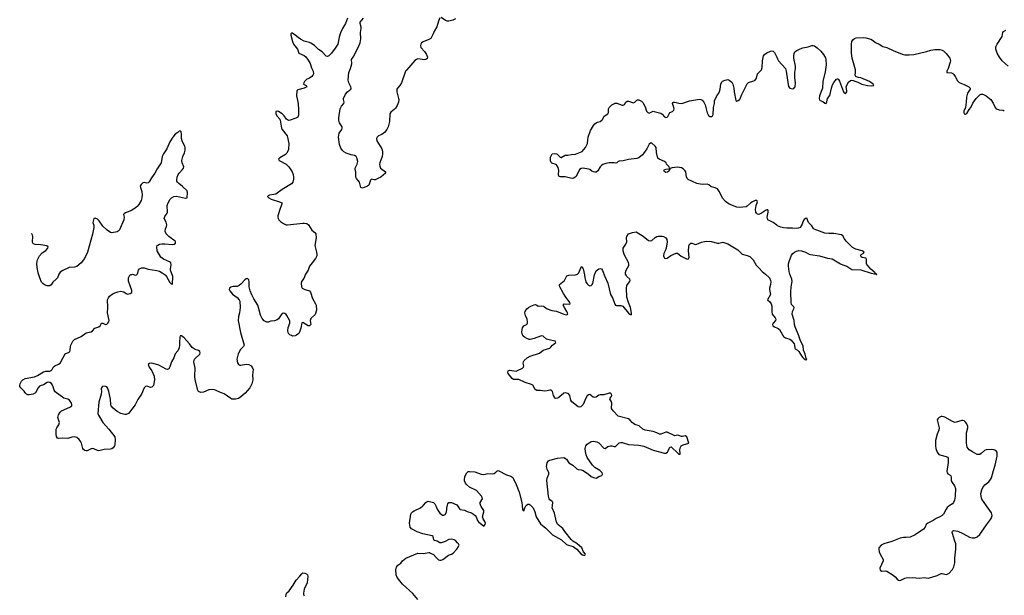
# Model space of a CAD drawing. Header units: inches. Extents: x 2005975 to 2217453, y 644152 to 846769.
# Tile 21 of 162: x 2018263 to 2033510, y 728615 to 737528. Entities that reach past the tile are written whole.
import ezdxf

# ---------------------------------------------------------------- set-up
doc = ezdxf.new("R2010")
doc.units = ezdxf.units.IN
doc.header["$MEASUREMENT"] = 0
for name, color, linetype in [('C0713', 7, 'Continuous'), ('C0722', 7, 'Continuous'), ('C0723', 7, 'Continuous'), ('C0732', 7, 'Continuous'), ('C0733', 7, 'Continuous')]:
    doc.layers.add(name, color=color, linetype=linetype)

msp = doc.modelspace()

# ---------------------------------------------------------------- linework, layer by layer
at = {"layer": 'C0713', "color": 6, "elevation": 300}
for points in [[(2020000, 734577), (2019992, 734572), (2019902, 734538), (2019879, 734521), (2019873, 734510), (2019883, 734470), (2019878, 734430), (2019807, 734273), (2019790, 734255), (2019770, 734245), (2019690, 734230), (2019670, 734232), (2019618, 734270), (2019553, 734333), (2019495, 734415), (2019470, 734440), (2019430, 734454), (2019412, 734448), (2019404, 734430), (2019398, 734390), (2019409, 734349), (2019410, 734310), (2019390, 734205), (2019312, 733930), (2019267, 733830), (2019217, 733763), (2019150, 733706), (2019110, 733697), (2019028, 733692), (2018930, 733645), (2018890, 733619), (2018869, 733590), (2018847, 733530), (2018830, 733509), (2018775, 733465), (2018750, 733425), (2018730, 733407), (2018690, 733409), (2018645, 733425), (2018621, 733441), (2018602, 733462), (2018573, 733533), (2018551, 733610), (2018536, 733690), (2018530, 733750), (2018532, 733790), (2018537, 733810), (2018568, 733870), (2018610, 733918), (2018670, 733955), (2018699, 733990), (2018706, 734010), (2018685, 734025), (2018590, 734041), (2018505, 734045), (2018477, 734057), (2018465, 734070), (2018460, 734090), (2018466, 734170), (2018463, 734190), (2018452, 734212), (2018447, 734214)], [(2020000, 733336), (2019950, 733479), (2019946, 733510), (2019948, 733532), (2019970, 733570), (2019990, 733584), (2020000, 733585)], [(2020000, 731497), (2019970, 731456), (2019946, 731430), (2019910, 731414), (2019890, 731415), (2019830, 731432), (2019770, 731464), (2019713, 731513), (2019682, 731550), (2019673, 731570), (2019669, 731651), (2019646, 731770), (2019630, 731818), (2019610, 731842), (2019590, 731851), (2019550, 731852), (2019538, 731842), (2019530, 731830), (2019527, 731810), (2019530, 731770), (2019527, 731730), (2019487, 731607), (2019474, 731430), (2019484, 731404), (2019551, 731290), (2019644, 731190), (2019735, 731070), (2019741, 731030), (2019735, 730945), (2019730, 730928), (2019710, 730899), (2019690, 730884), (2019670, 730876), (2019570, 730873), (2019490, 730855), (2019470, 730857), (2019410, 730885), (2019390, 730889), (2019370, 730885), (2019310, 730853), (2019290, 730851), (2019270, 730857), (2019252, 730872), (2019241, 730890), (2019220, 730970), (2019210, 730993), (2019184, 731030), (2019150, 731058), (2019110, 731068), (2019070, 731063), (2019010, 731043), (2018930, 731050), (2018866, 731046), (2018847, 731050), (2018832, 731072), (2018828, 731108), (2018830, 731190), (2018837, 731210), (2018867, 731253), (2018877, 731290), (2018854, 731370), (2018863, 731410), (2018890, 731450), (2018913, 731470), (2019038, 731530), (2019070, 731550), (2019073, 731570), (2019066, 731590), (2019035, 731635), (2019011, 731651), (2018947, 731667), (2018810, 731767), (2018797, 731790), (2018784, 731844), (2018773, 731870), (2018755, 731895), (2018730, 731912), (2018710, 731916), (2018690, 731909), (2018630, 731876), (2018580, 731860), (2018568, 731852), (2018550, 731828), (2018510, 731750), (2018470, 731732), (2018410, 731718), (2018390, 731719), (2018370, 731730), (2018349, 731749), (2018330, 731776), (2018279, 731830), (2018265, 731850), (2018263, 731870), (2018268, 731890), (2018290, 731932), (2018311, 731950), (2018350, 731971), (2018490, 731998), (2018541, 732019), (2018630, 732075), (2018670, 732086), (2018730, 732088), (2018750, 732098), (2018764, 732110), (2018788, 732152), (2018805, 732170), (2018866, 732194), (2018888, 732212), (2018933, 732287), (2018967, 732353), (2019030, 732382), (2019037, 732390), (2019047, 732410), (2019048, 732470), (2019053, 732490), (2019088, 732550), (2019110, 732577), (2019215, 732625), (2019290, 732677), (2019370, 732693), (2019392, 732708), (2019428, 732752), (2019490, 732772), (2019508, 732790), (2019530, 732829), (2019550, 732827), (2019590, 732810), (2019610, 732813), (2019630, 732827), (2019643, 732850), (2019647, 732870), (2019623, 732990), (2019628, 733070), (2019624, 733190), (2019636, 733224), (2019654, 733246), (2019710, 733287), (2019750, 733306), (2019784, 733316), (2019830, 733323), (2019850, 733321), (2019874, 733314), (2019910, 733287), (2019930, 733278), (2019973, 733287), (2019997, 733303), (2020000, 733308)]]:
    msp.add_lwpolyline(points, dxfattribs=at)
at = {"layer": 'C0722', "color": 6, "elevation": 300}
for points in [[(2024429, 728549), (2024350, 728641), (2024190, 728789), (2024108, 728890), (2024094, 728930), (2024089, 729010), (2024097, 729050), (2024118, 729082), (2024166, 729114), (2024193, 729147), (2024243, 729190), (2024430, 729267), (2024515, 729265), (2024599, 729279), (2024610, 729278), (2024626, 729266), (2024670, 729247), (2024710, 729199), (2024747, 729167), (2024770, 729160), (2024790, 729160), (2024817, 729170), (2024902, 729238), (2024950, 729255), (2024975, 729270), (2025033, 729330), (2025060, 729370), (2025066, 729390), (2025059, 729410), (2025044, 729430), (2025010, 729465), (2024990, 729476), (2024950, 729485), (2024910, 729480), (2024852, 729448), (2024790, 729426), (2024767, 729427), (2024730, 729453), (2024684, 729464), (2024675, 729475), (2024664, 729524), (2024650, 729537), (2024506, 729566), (2024419, 729599), (2024330, 729645), (2024310, 729670), (2024301, 729730), (2024322, 729870), (2024330, 729890), (2024348, 729910), (2024374, 729926), (2024469, 729971), (2024505, 730000)], [(2024705, 730000), (2024729, 729950), (2024770, 729888), (2024810, 729856), (2024830, 729854), (2024852, 729868), (2024870, 729904), (2024885, 730000)], [(2025045, 730000), (2025050, 729994), (2025073, 729953), (2025084, 729944), (2025150, 729934), (2025193, 729913), (2025258, 729890), (2025291, 729870), (2025315, 729850), (2025330, 729830), (2025354, 729774), (2025370, 729751), (2025450, 729687), (2025469, 729710), (2025474, 729730), (2025472, 729750), (2025440, 729800), (2025432, 729830), (2025450, 729910), (2025448, 729930), (2025410, 729990), (2025406, 730000)], [(2026045, 730000), (2026050, 729942), (2026059, 729930), (2026070, 729921), (2026083, 729970), (2026103, 730000)], [(2026184, 730000), (2026212, 729970), (2026240, 729910), (2026259, 729830), (2026330, 729720), (2026410, 729657), (2026514, 729550), (2026654, 729474), (2026730, 729403), (2026759, 729390), (2026831, 729371), (2026856, 729356), (2026888, 729328), (2026950, 729257), (2026980, 729240), (2027010, 729230), (2027021, 729240), (2027024, 729250), (2026995, 729290), (2026970, 729350), (2026890, 729419), (2026830, 729456), (2026801, 729481), (2026705, 729605), (2026676, 729650), (2026595, 729710), (2026574, 729750), (2026546, 729886), (2026510, 729970), (2026513, 730000)], [(2022385, 728590), (2022387, 728630), (2022393, 728647), (2022434, 728686), (2022497, 728770), (2022545, 728850), (2022603, 728910), (2022630, 728946), (2022650, 728961), (2022680, 728960), (2022704, 728950), (2022721, 728930), (2022724, 728910), (2022714, 728810), (2022669, 728711), (2022657, 728650), (2022659, 728630), (2022670, 728606)]]:
    msp.add_lwpolyline(points, dxfattribs=at)
at = {"layer": 'C0723', "color": 6, "elevation": 300}
for points in [[(2023339, 737550), (2023310, 737470), (2023262, 737390), (2023230, 737324), (2023210, 737259), (2023189, 737150), (2023150, 737085), (2023090, 737010), (2023050, 736969), (2023030, 736959), (2023010, 736965), (2022948, 737028), (2022890, 737067), (2022827, 737127), (2022770, 737167), (2022750, 737176), (2022670, 737193), (2022610, 737224), (2022573, 737250), (2022531, 737291), (2022490, 737318), (2022470, 737320), (2022463, 737310), (2022463, 737290), (2022485, 737190), (2022505, 737150), (2022564, 737070), (2022588, 737008), (2022670, 736972), (2022692, 736952), (2022730, 736903), (2022760, 736850), (2022783, 736783), (2022810, 736730), (2022811, 736690), (2022804, 736670), (2022787, 736650), (2022750, 736624), (2022710, 736607), (2022672, 736570), (2022661, 736550), (2022659, 736530), (2022698, 736510), (2022709, 736490), (2022670, 736467), (2022570, 736443), (2022552, 736428), (2022551, 736350), (2022576, 736230), (2022582, 736130), (2022582, 736050), (2022570, 736019), (2022538, 736002), (2022450, 735972), (2022430, 735969), (2022410, 735978), (2022395, 735990), (2022361, 736041), (2022330, 736070), (2022270, 736105), (2022250, 736110), (2022230, 736105), (2022230, 736070), (2022250, 736036), (2022290, 735990), (2022298, 735970), (2022318, 735850), (2022326, 735830), (2022407, 735730), (2022430, 735610), (2022424, 735516), (2022399, 735461), (2022379, 735441), (2022289, 735390), (2022272, 735370), (2022283, 735350), (2022390, 735293), (2022432, 735250), (2022480, 735170), (2022498, 735130), (2022505, 735090), (2022503, 735057), (2022494, 735010), (2022470, 734984), (2022330, 734898), (2022230, 734829), (2022201, 734819), (2022129, 734810), (2022110, 734802), (2022099, 734790), (2022122, 734770), (2022159, 734750), (2022286, 734710), (2022322, 734690), (2022323, 734670), (2022297, 734603), (2022261, 734490), (2022259, 734470), (2022264, 734450), (2022276, 734430), (2022303, 734403), (2022350, 734371), (2022390, 734354), (2022409, 734351), (2022650, 734377), (2022670, 734378), (2022710, 734370), (2022734, 734350), (2022788, 734270), (2022832, 734232), (2022847, 734210), (2022853, 734150), (2022832, 734030), (2022861, 733930), (2022865, 733890), (2022863, 733870), (2022846, 733830), (2022790, 733764), (2022752, 733710), (2022731, 733650), (2022690, 733587), (2022661, 733519), (2022628, 733472), (2022622, 733450), (2022625, 733390), (2022637, 733370), (2022681, 733350), (2022736, 733336), (2022750, 733330), (2022768, 733308), (2022796, 733210), (2022844, 733130), (2022852, 733110), (2022860, 733030), (2022837, 732963), (2022770, 732903), (2022762, 732870), (2022770, 732810), (2022762, 732798), (2022750, 732787), (2022730, 732787), (2022650, 732841), (2022630, 732835), (2022616, 732750), (2022595, 732690), (2022583, 732670), (2022550, 732642), (2022530, 732633), (2022490, 732630), (2022470, 732638), (2022448, 732650), (2022427, 732670), (2022413, 732710), (2022418, 732762), (2022445, 732830), (2022448, 732850), (2022444, 732864), (2022402, 732950), (2022390, 732965), (2022370, 732979), (2022350, 732984), (2022330, 732978), (2022310, 732956), (2022270, 732898), (2022250, 732883), (2022210, 732867), (2022150, 732861), (2022110, 732846), (2022090, 732845), (2022050, 732867), (2022019, 732899), (2021991, 732951), (2021963, 733070), (2021950, 733107), (2021888, 733208), (2021856, 733270), (2021833, 733330), (2021819, 733390), (2021817, 733470), (2021810, 733501), (2021798, 733518), (2021790, 733522), (2021770, 733514), (2021750, 733498), (2021690, 733432), (2021664, 733410), (2021630, 733397), (2021570, 733397), (2021532, 733388), (2021511, 733370), (2021507, 733350), (2021515, 733330), (2021557, 733277), (2021630, 733227), (2021661, 733190), (2021671, 733170), (2021678, 733070), (2021666, 732990), (2021650, 732930), (2021648, 732868), (2021683, 732683), (2021738, 732490), (2021730, 732470), (2021680, 732420), (2021645, 732355), (2021627, 732270), (2021634, 732214), (2021650, 732191), (2021670, 732181), (2021690, 732179), (2021770, 732192), (2021810, 732189), (2021850, 732167), (2021870, 732138), (2021877, 732110), (2021868, 732030), (2021871, 731950), (2021856, 731890), (2021827, 731830), (2021756, 731744), (2021690, 731690), (2021650, 731664), (2021610, 731652), (2021590, 731650), (2021550, 731655), (2021530, 731663), (2021430, 731733), (2021374, 731754), (2021308, 731788), (2021279, 731799), (2021250, 731804), (2021190, 731796), (2021110, 731762), (2021070, 731754), (2021033, 731773), (2021022, 731790), (2020981, 731950), (2020976, 732010), (2020979, 732130), (2020961, 732230), (2020970, 732272), (2021053, 732350), (2021059, 732370), (2021054, 732390), (2021030, 732404), (2020980, 732420), (2020934, 732454), (2020890, 732510), (2020810, 732600), (2020770, 732633), (2020750, 732634), (2020741, 732610), (2020737, 732530), (2020739, 732490), (2020732, 732448), (2020710, 732402), (2020670, 732354), (2020652, 732290), (2020616, 732230), (2020588, 732152), (2020570, 732123), (2020550, 732114), (2020530, 732119), (2020417, 732177), (2020330, 732207), (2020310, 732210), (2020273, 732207), (2020250, 732191), (2020269, 732150), (2020310, 732090), (2020345, 732010), (2020351, 731950), (2020334, 731866), (2020327, 731853), (2020310, 731838), (2020290, 731834), (2020230, 731854), (2020210, 731849), (2020192, 731830), (2020148, 731730), (2020090, 731647), (2020050, 731564), (2020000, 731497)], [(2024770, 737558), (2024750, 737507), (2024725, 737415), (2024684, 737356), (2024667, 737310), (2024630, 737239), (2024601, 737219), (2024510, 737187), (2024486, 737170), (2024473, 737150), (2024468, 737130), (2024477, 737097), (2024530, 737037), (2024560, 736990), (2024577, 736950), (2024574, 736926), (2024550, 736910), (2024531, 736909), (2024430, 736920), (2024406, 736914), (2024384, 736896), (2024290, 736786), (2024251, 736749), (2024239, 736730), (2024175, 736550), (2024150, 736508), (2024113, 736470), (2024101, 736450), (2024102, 736410), (2024131, 736310), (2024133, 736290), (2024128, 736250), (2024110, 736202), (2024083, 736157), (2024064, 736136), (2024010, 736095), (2023993, 736070), (2023987, 735953), (2023970, 735868), (2023950, 735829), (2023910, 735781), (2023870, 735753), (2023821, 735730), (2023798, 735710), (2023788, 735690), (2023794, 735650), (2023871, 735531), (2023883, 735490), (2023883, 735450), (2023876, 735410), (2023838, 735310), (2023835, 735290), (2023838, 735258), (2023851, 735230), (2023925, 735170), (2023929, 735150), (2023857, 735090), (2023810, 735067), (2023770, 735051), (2023750, 735051), (2023710, 735061), (2023697, 735043), (2023672, 734968), (2023650, 734951), (2023570, 734922), (2023548, 734928), (2023524, 735010), (2023478, 735070), (2023469, 735090), (2023470, 735170), (2023458, 735210), (2023460, 735230), (2023491, 735290), (2023500, 735330), (2023484, 735390), (2023471, 735411), (2023450, 735424), (2023394, 735434), (2023320, 735460), (2023282, 735482), (2023262, 735502), (2023236, 735537), (2023215, 735595), (2023201, 735710), (2023208, 735770), (2023249, 735830), (2023256, 735850), (2023254, 735870), (2023216, 735930), (2023205, 735970), (2023205, 736010), (2023226, 736150), (2023245, 736190), (2023283, 736230), (2023286, 736250), (2023275, 736290), (2023276, 736310), (2023306, 736374), (2023337, 736410), (2023390, 736450), (2023395, 736470), (2023392, 736490), (2023362, 736550), (2023350, 736590), (2023360, 736710), (2023387, 736773), (2023404, 736844), (2023404, 736870), (2023399, 736890), (2023402, 736910), (2023438, 736962), (2023466, 737030), (2023510, 737110), (2023535, 737170), (2023544, 737230), (2023541, 737330), (2023553, 737390), (2023551, 737410), (2023534, 737470), (2023537, 737490), (2023586, 737550)], [(2025010, 737541), (2024970, 737522), (2024910, 737503), (2024885, 737505), (2024857, 737517), (2024790, 737563)], [(2030000, 734338), (2029985, 734345), (2029928, 734388), (2029850, 734430), (2029841, 734450), (2029840, 734470), (2029855, 734550), (2029855, 734570), (2029850, 734583), (2029830, 734584), (2029810, 734575), (2029750, 734533), (2029710, 734514), (2029690, 734515), (2029671, 734531), (2029662, 734550), (2029657, 734590), (2029668, 734652), (2029689, 734710), (2029685, 734725), (2029677, 734730), (2029650, 734730), (2029610, 734710), (2029586, 734694), (2029530, 734641), (2029510, 734629), (2029410, 734619), (2029370, 734623), (2029250, 734670), (2029191, 734711), (2029145, 734765), (2029101, 734861), (2029067, 734907), (2029030, 734923), (2028970, 734938), (2028932, 734970), (2028910, 734981), (2028830, 734978), (2028750, 734993), (2028615, 735055), (2028600, 735070), (2028590, 735095), (2028576, 735170), (2028567, 735190), (2028537, 735217), (2028512, 735232), (2028450, 735243), (2028367, 735233), (2028335, 735225), (2028330, 735214), (2028322, 735218), (2028328, 735210), (2028319, 735190), (2028294, 735166), (2028270, 735163), (2028251, 735170), (2028236, 735190), (2028241, 735199), (2028250, 735209), (2028270, 735215), (2028320, 735220), (2028325, 735230), (2028321, 735250), (2028281, 735290), (2028275, 735310), (2028248, 735330), (2028166, 735366), (2028145, 735385), (2028125, 735470), (2028118, 735550), (2028105, 735570), (2028050, 735616), (2028030, 735615), (2028010, 735599), (2027974, 735530), (2027925, 735455), (2027906, 735434), (2027850, 735388), (2027820, 735380), (2027690, 735363), (2027610, 735343), (2027544, 735336), (2027529, 735330), (2027510, 735311), (2027494, 735306), (2027471, 735311), (2027390, 735310), (2027337, 735303), (2027295, 735285), (2027270, 735270), (2027252, 735248), (2027213, 735187), (2027190, 735169), (2027170, 735166), (2027148, 735170), (2027122, 735182), (2027090, 735209), (2027070, 735216), (2026990, 735228), (2026955, 735225), (2026930, 735206), (2026878, 735102), (2026850, 735078), (2026830, 735071), (2026790, 735073), (2026710, 735093), (2026630, 735094), (2026610, 735104), (2026606, 735130), (2026614, 735194), (2026602, 735242), (2026587, 735267), (2026570, 735284), (2026505, 735305), (2026495, 735315), (2026483, 735343), (2026480, 735370), (2026483, 735397), (2026510, 735449), (2026537, 735457), (2026573, 735453), (2026586, 735446), (2026630, 735399), (2026650, 735396), (2026710, 735430), (2026750, 735430), (2026810, 735440), (2026870, 735444), (2026971, 735489), (2027024, 735550), (2027046, 735590), (2027054, 735610), (2027059, 735670), (2027068, 735710), (2027104, 735810), (2027149, 735891), (2027170, 735915), (2027190, 735930), (2027210, 735940), (2027250, 735951), (2027284, 735976), (2027295, 735990), (2027310, 736030), (2027330, 736047), (2027372, 736070), (2027382, 736090), (2027380, 736150), (2027389, 736170), (2027430, 736210), (2027482, 736238), (2027510, 736238), (2027590, 736207), (2027610, 736204), (2027630, 736215), (2027650, 736251), (2027670, 736265), (2027690, 736265), (2027750, 736244), (2027770, 736243), (2027788, 736252), (2027818, 736282), (2027830, 736288), (2027850, 736287), (2027890, 736266), (2027910, 736245), (2027950, 736181), (2027971, 736112), (2027990, 736090), (2028010, 736081), (2028070, 736111), (2028090, 736109), (2028190, 736079), (2028210, 736067), (2028250, 736024), (2028270, 736012), (2028290, 736017), (2028301, 736030), (2028330, 736091), (2028371, 736109), (2028391, 736129), (2028396, 736150), (2028394, 736170), (2028374, 736230), (2028376, 736244), (2028387, 736253), (2028410, 736253), (2028470, 736234), (2028510, 736231), (2028530, 736234), (2028636, 736270), (2028790, 736296), (2028810, 736292), (2028830, 736281), (2028857, 736250), (2028876, 736210), (2028910, 736087), (2028930, 736044), (2028950, 736030), (2028976, 736030), (2028990, 736038), (2029001, 736059), (2029006, 736170), (2029021, 736230), (2029024, 736270), (2029059, 736350), (2029090, 736389), (2029102, 736418), (2029112, 736450), (2029120, 736530), (2029134, 736566), (2029144, 736576), (2029186, 736594), (2029230, 736601), (2029250, 736593), (2029290, 736559), (2029304, 736530), (2029320, 736470), (2029325, 736410), (2029350, 736279), (2029368, 736268), (2029390, 736276), (2029410, 736290), (2029418, 736302), (2029438, 736362), (2029526, 736534), (2029550, 736556), (2029630, 736581), (2029650, 736593), (2029670, 736624), (2029689, 736691), (2029750, 736752), (2029761, 736790), (2029767, 736890), (2029781, 736970), (2029796, 736990), (2029830, 737015), (2029890, 737042), (2029910, 737046), (2029930, 737042), (2029950, 737020), (2029989, 736950), (2030000, 736922)], [(2020000, 733585), (2020010, 733586), (2020050, 733573), (2020070, 733575), (2020085, 733595), (2020103, 733650), (2020119, 733670), (2020150, 733684), (2020190, 733684), (2020250, 733664), (2020385, 733645), (2020430, 733632), (2020470, 733610), (2020515, 733575), (2020537, 733550), (2020590, 733458), (2020610, 733438), (2020630, 733435), (2020632, 733552), (2020599, 733650), (2020597, 733670), (2020609, 733730), (2020604, 733764), (2020600, 733770), (2020581, 733781), (2020490, 733818), (2020450, 733850), (2020393, 733950), (2020385, 734010), (2020394, 734030), (2020402, 734038), (2020430, 734050), (2020463, 734057), (2020510, 734059), (2020630, 734045), (2020655, 734050), (2020678, 734070), (2020678, 734090), (2020670, 734099), (2020573, 734170), (2020532, 734210), (2020516, 734250), (2020519, 734290), (2020535, 734325), (2020541, 734350), (2020531, 734391), (2020502, 734450), (2020510, 734479), (2020547, 734530), (2020552, 734548), (2020546, 734650), (2020561, 734690), (2020593, 734750), (2020613, 734770), (2020650, 734790), (2020690, 734795), (2020830, 734766), (2020857, 734770), (2020861, 734850), (2020857, 734877), (2020785, 734945), (2020727, 734990), (2020709, 735010), (2020698, 735030), (2020694, 735050), (2020699, 735090), (2020715, 735130), (2020730, 735152), (2020786, 735210), (2020798, 735230), (2020803, 735250), (2020778, 735310), (2020775, 735350), (2020788, 735412), (2020814, 735466), (2020828, 735510), (2020828, 735548), (2020822, 735570), (2020787, 735627), (2020778, 735650), (2020770, 735690), (2020770, 735750), (2020764, 735790), (2020750, 735806), (2020730, 735801), (2020710, 735782), (2020670, 735757), (2020635, 735710), (2020590, 735636), (2020540, 735530), (2020490, 735453), (2020470, 735411), (2020452, 735310), (2020390, 735217), (2020356, 735150), (2020303, 735077), (2020270, 735019), (2020250, 735000), (2020230, 734997), (2020190, 735007), (2020170, 735003), (2020143, 734977), (2020131, 734950), (2020132, 734930), (2020154, 734870), (2020162, 734818), (2020157, 734770), (2020144, 734730), (2020110, 734669), (2020083, 734637), (2020051, 734610), (2020000, 734577)], [(2026513, 730000), (2026518, 730058), (2026510, 730070), (2026470, 730092), (2026460, 730110), (2026450, 730150), (2026425, 730395), (2026429, 730430), (2026455, 730490), (2026456, 730510), (2026429, 730570), (2026423, 730610), (2026430, 730665), (2026450, 730697), (2026471, 730710), (2026590, 730741), (2026690, 730749), (2026730, 730725), (2026766, 730666), (2026830, 730633), (2026892, 730572), (2026910, 730564), (2026956, 730556), (2026986, 730546), (2027070, 730490), (2027110, 730457), (2027150, 730437), (2027190, 730431), (2027230, 730456), (2027279, 730470), (2027289, 730490), (2027282, 730510), (2027248, 730550), (2027170, 730596), (2027133, 730630), (2027049, 730749), (2027034, 730790), (2027022, 730842), (2027021, 730890), (2027029, 730931), (2027050, 730958), (2027110, 730996), (2027150, 731003), (2027202, 730990), (2027230, 730976), (2027310, 730893), (2027330, 730891), (2027370, 730917), (2027410, 730929), (2027430, 730928), (2027470, 730917), (2027490, 730918), (2027518, 730950), (2027546, 730974), (2027570, 730984), (2027590, 730983), (2027690, 730949), (2027850, 730941), (2027926, 730926), (2028070, 730864), (2028250, 730816), (2028270, 730817), (2028295, 730830), (2028307, 730850), (2028330, 730908), (2028350, 730915), (2028458, 730810), (2028470, 730800), (2028481, 730799), (2028490, 730799), (2028493, 730810), (2028487, 730870), (2028489, 730890), (2028495, 730910), (2028508, 730930), (2028536, 730944), (2028627, 730970), (2028592, 731070), (2028570, 731084), (2028527, 731073), (2028510, 731073), (2028470, 731090), (2028450, 731093), (2028410, 731087), (2028290, 731140), (2028270, 731140), (2028190, 731109), (2028171, 731111), (2028130, 731132), (2028070, 731154), (2027950, 731174), (2027910, 731190), (2027858, 731238), (2027790, 731262), (2027770, 731274), (2027749, 731290), (2027713, 731333), (2027690, 731347), (2027530, 731390), (2027451, 731470), (2027426, 731506), (2027433, 731590), (2027421, 731621), (2027401, 731650), (2027404, 731670), (2027421, 731690), (2027430, 731710), (2027426, 731730), (2027410, 731744), (2027390, 731745), (2027310, 731720), (2027250, 731719), (2027230, 731712), (2027190, 731685), (2027170, 731680), (2027144, 731684), (2027090, 731726), (2027070, 731720), (2027050, 731702), (2027030, 731670), (2026990, 731570), (2026950, 731532), (2026930, 731529), (2026910, 731535), (2026813, 731613), (2026799, 731639), (2026780, 731710), (2026768, 731728), (2026750, 731741), (2026710, 731750), (2026690, 731746), (2026610, 731679), (2026590, 731668), (2026565, 731665), (2026550, 731670), (2026542, 731682), (2026529, 731709), (2026513, 731773), (2026492, 731792), (2026470, 731794), (2026430, 731781), (2026390, 731777), (2026330, 731789), (2026270, 731789), (2026244, 731804), (2026210, 731868), (2026190, 731880), (2026090, 731910), (2025990, 731955), (2025910, 731959), (2025888, 731970), (2025828, 732050), (2025821, 732070), (2025827, 732093), (2025850, 732100), (2025950, 732086), (2025991, 732109), (2026030, 732121), (2026050, 732134), (2026064, 732150), (2026072, 732170), (2026059, 732210), (2026063, 732230), (2026076, 732250), (2026121, 732290), (2026170, 732320), (2026310, 732366), (2026370, 732410), (2026470, 732443), (2026485, 732455), (2026512, 732490), (2026564, 732530), (2026557, 732550), (2026552, 732552), (2026461, 732570), (2026423, 732583), (2026370, 732630), (2026350, 732634), (2026330, 732629), (2026229, 732590), (2026170, 732577), (2026150, 732578), (2026114, 732590), (2026081, 732610), (2026058, 732630), (2026047, 732650), (2026041, 732690), (2026043, 732730), (2026050, 732759), (2026070, 732790), (2026109, 732811), (2026119, 732821), (2026125, 732830), (2026129, 732850), (2026120, 732890), (2026095, 732950), (2026086, 732990), (2026090, 733010), (2026116, 733050), (2026140, 733070), (2026177, 733090), (2026230, 733115), (2026250, 733117), (2026270, 733110), (2026293, 733093), (2026350, 733097), (2026370, 733093), (2026390, 733083), (2026431, 733051), (2026505, 733025), (2026574, 733014), (2026690, 732969), (2026730, 732960), (2026750, 732967), (2026745, 732990), (2026735, 733010), (2026697, 733070), (2026678, 733110), (2026693, 733127), (2026776, 733124), (2026787, 733130), (2026784, 733150), (2026708, 733248), (2026682, 733290), (2026627, 733390), (2026620, 733410), (2026623, 733430), (2026701, 733490), (2026728, 733552), (2026738, 733562), (2026766, 733574), (2026870, 733577), (2026901, 733590), (2026920, 733610), (2026942, 733658), (2026950, 733688), (2026970, 733709), (2026990, 733668), (2027010, 733578), (2027016, 733530), (2027031, 733470), (2027050, 733436), (2027070, 733416), (2027090, 733408), (2027110, 733412), (2027130, 733430), (2027137, 733443), (2027164, 733576), (2027190, 733638), (2027230, 733672), (2027250, 733676), (2027270, 733669), (2027290, 733645), (2027325, 733550), (2027372, 733450), (2027414, 733274), (2027450, 733209), (2027481, 733121), (2027490, 733110), (2027504, 733104), (2027570, 733104), (2027604, 733090), (2027690, 732985), (2027710, 732968), (2027730, 732959), (2027736, 732964), (2027737, 732983), (2027721, 733070), (2027688, 733148), (2027665, 733230), (2027657, 733370), (2027665, 733410), (2027706, 733470), (2027714, 733490), (2027712, 733510), (2027665, 733550), (2027652, 733570), (2027646, 733590), (2027646, 733613), (2027655, 733650), (2027696, 733724), (2027698, 733750), (2027691, 733770), (2027624, 733890), (2027606, 733950), (2027610, 733990), (2027648, 734050), (2027663, 734090), (2027661, 734150), (2027664, 734170), (2027691, 734210), (2027750, 734235), (2027810, 734241), (2027918, 734178), (2028001, 734110), (2028030, 734102), (2028050, 734110), (2028102, 734158), (2028130, 734173), (2028150, 734177), (2028210, 734176), (2028232, 734170), (2028268, 734150), (2028283, 734123), (2028287, 734087), (2028273, 733990), (2028260, 733950), (2028239, 733910), (2028232, 733872), (2028236, 733856), (2028250, 733835), (2028270, 733830), (2028290, 733837), (2028344, 733876), (2028430, 733914), (2028450, 733911), (2028507, 733867), (2028590, 733824), (2028610, 733820), (2028617, 733823), (2028626, 733834), (2028628, 733850), (2028617, 733950), (2028623, 734017), (2028630, 734042), (2028654, 734066), (2028670, 734068), (2028730, 734048), (2028750, 734050), (2028819, 734081), (2028866, 734094), (2028898, 734098), (2028973, 734093), (2029067, 734067), (2029090, 734067), (2029150, 734083), (2029230, 734055), (2029330, 733998), (2029383, 733963), (2029450, 733896), (2029530, 733878), (2029570, 733861), (2029621, 733810), (2029668, 733728), (2029710, 733688), (2029758, 733630), (2029813, 733590), (2029873, 733530), (2029890, 733490), (2029892, 733470), (2029889, 733430), (2029873, 733370), (2029873, 733350), (2029888, 733272), (2029841, 733190), (2029878, 733158), (2029900, 733130), (2029909, 733090), (2029911, 733010), (2029917, 732970), (2029963, 732910), (2029970, 732890), (2029965, 732870), (2029933, 732830), (2029922, 732810), (2029924, 732790), (2029951, 732771), (2030000, 732752)], [(2020000, 733308), (2020001, 733310), (2020002, 733330), (2020000, 733336)], [(2025406, 730000), (2025394, 730030), (2025394, 730050), (2025428, 730110), (2025425, 730130), (2025412, 730152), (2025338, 730238), (2025230, 730289), (2025182, 730330), (2025167, 730350), (2025153, 730390), (2025150, 730410), (2025155, 730450), (2025164, 730476), (2025185, 730510), (2025210, 730530), (2025227, 730533), (2025310, 730527), (2025410, 730490), (2025450, 730487), (2025510, 730500), (2025590, 730498), (2025610, 730502), (2025637, 730523), (2025650, 730539), (2025670, 730549), (2025803, 730483), (2025870, 730461), (2025897, 730437), (2025951, 730331), (2025999, 730210), (2026041, 730050), (2026045, 730000)], [(2024505, 730000), (2024516, 730010), (2024551, 730050), (2024573, 730067), (2024590, 730072), (2024650, 730058), (2024670, 730050), (2024690, 730032), (2024705, 730000)], [(2024885, 730000), (2024886, 730010), (2024894, 730030), (2024910, 730050), (2024930, 730055), (2024950, 730053), (2025030, 730018), (2025045, 730000)], [(2026103, 730000), (2026110, 730011), (2026130, 730025), (2026150, 730025), (2026170, 730015), (2026184, 730000)]]:
    msp.add_lwpolyline(points, dxfattribs=at)
at = {"layer": 'C0732', "color": 6, "elevation": 400}
msp.add_lwpolyline([(2032655, 730000), (2032650, 729997), (2032626, 729974), (2032609, 729950), (2032570, 729874), (2032550, 729853), (2032513, 729830), (2032454, 729806), (2032406, 729774), (2032323, 729730), (2032301, 729710), (2032286, 729670), (2032259, 729641), (2032130, 729552), (2032050, 729517), (2031990, 729510), (2031948, 729512), (2031898, 729502), (2031770, 729450), (2031646, 729414), (2031601, 729390), (2031568, 729350), (2031565, 729330), (2031571, 729290), (2031587, 729250), (2031632, 729170), (2031635, 729150), (2031583, 729037), (2031586, 729006), (2031611, 728991), (2031670, 728995), (2031690, 728990), (2031790, 728925), (2031820, 728900), (2031850, 728863), (2031870, 728848), (2031890, 728843), (2031910, 728848), (2031970, 728882), (2031990, 728886), (2032090, 728890), (2032190, 728883), (2032270, 728893), (2032330, 728883), (2032386, 728894), (2032470, 728920), (2032510, 728945), (2032530, 728951), (2032550, 728954), (2032610, 728939), (2032650, 728951), (2032707, 729013), (2032726, 729054), (2032743, 729117), (2032743, 729190), (2032758, 729330), (2032757, 729410), (2032741, 729470), (2032705, 729570), (2032702, 729590), (2032707, 729610), (2032730, 729619), (2032790, 729609), (2032870, 729572), (2032970, 729515), (2033010, 729505), (2033053, 729507), (2033090, 729522), (2033130, 729558), (2033232, 729708), (2033297, 729790), (2033310, 729816), (2033320, 729850), (2033312, 729890), (2033235, 730000)], dxfattribs=at)
at = {"layer": 'C0733', "color": 6}
for points, elevation in [([(2033568, 736808), (2033478, 736890), (2033435, 736950), (2033400, 737010), (2033379, 737070), (2033376, 737110), (2033397, 737150), (2033475, 737270), (2033488, 737330), (2033497, 737343), (2033533, 737367)], 300), ([(2030000, 736922), (2030012, 736892), (2030119, 736770), (2030132, 736732), (2030150, 736590), (2030170, 736496), (2030189, 736470), (2030230, 736459), (2030250, 736464), (2030263, 736477), (2030269, 736490), (2030277, 736550), (2030266, 736626), (2030266, 736710), (2030276, 736770), (2030275, 736810), (2030253, 736930), (2030250, 736970), (2030255, 737005), (2030267, 737030), (2030296, 737050), (2030350, 737076), (2030390, 737091), (2030470, 737110), (2030530, 737130), (2030550, 737129), (2030570, 737121), (2030611, 737091), (2030670, 737039), (2030711, 736991), (2030739, 736939), (2030747, 736910), (2030749, 736829), (2030738, 736722), (2030702, 736570), (2030697, 736470), (2030648, 736350), (2030642, 736310), (2030648, 736288), (2030659, 736279), (2030699, 736259), (2030730, 736236), (2030750, 736233), (2030762, 736258), (2030770, 736310), (2030810, 736356), (2030833, 736467), (2030850, 736520), (2030870, 736554), (2030910, 736605), (2030925, 736610), (2030930, 736612), (2030942, 736602), (2030958, 736578), (2031019, 736410), (2031030, 736394), (2031050, 736386), (2031063, 736397), (2031069, 736411), (2031070, 736430), (2031062, 736490), (2031074, 736526), (2031097, 736563), (2031130, 736585), (2031150, 736590), (2031170, 736588), (2031209, 736570), (2031242, 736562), (2031301, 736530), (2031389, 736510), (2031454, 736506), (2031491, 736510), (2031477, 736530), (2031422, 736570), (2031290, 736628), (2031253, 736633), (2031223, 736643), (2031211, 736651), (2031201, 736670), (2031207, 736713), (2031203, 736750), (2031153, 736933), (2031142, 737010), (2031145, 737150), (2031150, 737190), (2031163, 737217), (2031190, 737239), (2031214, 737246), (2031330, 737250), (2031365, 737245), (2031444, 737224), (2031470, 737210), (2031513, 737173), (2031570, 737149), (2031630, 737115), (2031690, 737099), (2031790, 737051), (2031930, 736994), (2031970, 736984), (2032038, 736982), (2032110, 736987), (2032307, 737033), (2032370, 737054), (2032433, 737067), (2032510, 737069), (2032550, 737056), (2032570, 737045), (2032610, 737005), (2032664, 736930), (2032672, 736910), (2032674, 736890), (2032670, 736871), (2032638, 736770), (2032619, 736730), (2032619, 736710), (2032690, 736703), (2032715, 736695), (2032730, 736682), (2032750, 736650), (2032783, 736583), (2032810, 736556), (2032890, 736527), (2032959, 736490), (2032982, 736470), (2032980, 736450), (2032942, 736390), (2032922, 736330), (2032918, 736250), (2032908, 736170), (2032884, 736110), (2032883, 736090), (2032890, 736069), (2032903, 736063), (2032910, 736063), (2032930, 736078), (2032964, 736136), (2032990, 736170), (2033023, 736237), (2033074, 736310), (2033130, 736364), (2033150, 736375), (2033170, 736377), (2033190, 736372), (2033229, 736350), (2033282, 736310), (2033302, 736290), (2033338, 736238), (2033368, 736170), (2033382, 736150), (2033430, 736131), (2033490, 736125), (2033510, 736118)], 300), ([(2030000, 732752), (2030009, 732749), (2030028, 732730), (2030090, 732621), (2030121, 732601), (2030190, 732582), (2030210, 732567), (2030254, 732510), (2030261, 732490), (2030264, 732444), (2030272, 732432), (2030309, 732409), (2030330, 732390), (2030370, 732324), (2030390, 732299), (2030410, 732278), (2030436, 732264), (2030450, 732270), (2030441, 732281), (2030427, 732350), (2030402, 732410), (2030395, 732475), (2030380, 732510), (2030354, 732554), (2030330, 732632), (2030273, 732770), (2030261, 732810), (2030255, 732870), (2030227, 732970), (2030232, 733010), (2030253, 733050), (2030256, 733070), (2030250, 733082), (2030217, 733117), (2030211, 733151), (2030205, 733310), (2030207, 733390), (2030227, 733473), (2030222, 733510), (2030188, 733590), (2030176, 733630), (2030166, 733714), (2030168, 733750), (2030176, 733784), (2030216, 733884), (2030233, 733907), (2030261, 733930), (2030290, 733945), (2030330, 733954), (2030370, 733950), (2030430, 733930), (2030490, 733896), (2030510, 733890), (2030650, 733871), (2030770, 733838), (2030845, 733825), (2030972, 733750), (2031010, 733730), (2031070, 733711), (2031150, 733662), (2031290, 733657), (2031450, 733601), (2031526, 733586), (2031530, 733578), (2031535, 733585), (2031526, 733594), (2031511, 733591), (2031510, 733610), (2031444, 733664), (2031389, 733729), (2031378, 733750), (2031376, 733816), (2031370, 733837), (2031307, 733847), (2031294, 733854), (2031286, 733865), (2031284, 733870), (2031295, 733890), (2031328, 733912), (2031341, 733930), (2031311, 733950), (2031210, 733976), (2031161, 734001), (2031061, 734101), (2031035, 734135), (2031010, 734184), (2030990, 734197), (2030870, 734216), (2030790, 734215), (2030730, 734224), (2030565, 734285), (2030554, 734294), (2030530, 734336), (2030479, 734390), (2030450, 734453), (2030430, 734450), (2030410, 734435), (2030390, 734399), (2030379, 734361), (2030366, 734334), (2030347, 734313), (2030321, 734299), (2030290, 734293), (2030230, 734300), (2030141, 734301), (2030090, 734306), (2030050, 734316), (2030000, 734338)], 300), ([(2033235, 730000), (2033164, 730104), (2033150, 730150), (2033147, 730190), (2033160, 730250), (2033177, 730283), (2033210, 730324), (2033268, 730370), (2033298, 730410), (2033310, 730436), (2033342, 730550), (2033370, 730630), (2033398, 730770), (2033398, 730830), (2033377, 730857), (2033350, 730867), (2033310, 730871), (2033230, 730870), (2033201, 730859), (2033150, 730810), (2033130, 730797), (2033110, 730794), (2033090, 730797), (2033015, 730835), (2032964, 730870), (2032935, 730910), (2032926, 730970), (2032926, 731130), (2032945, 731210), (2032946, 731230), (2032930, 731270), (2032910, 731298), (2032890, 731318), (2032870, 731324), (2032850, 731323), (2032750, 731292), (2032708, 731308), (2032590, 731376), (2032550, 731385), (2032530, 731382), (2032501, 731370), (2032479, 731350), (2032471, 731330), (2032500, 731210), (2032495, 731170), (2032469, 731110), (2032446, 731010), (2032443, 730930), (2032447, 730890), (2032469, 730830), (2032498, 730798), (2032512, 730788), (2032610, 730763), (2032631, 730752), (2032638, 730738), (2032639, 730670), (2032619, 730530), (2032623, 730510), (2032634, 730494), (2032670, 730476), (2032683, 730463), (2032687, 730447), (2032687, 730387), (2032700, 730360), (2032740, 730310), (2032753, 730270), (2032749, 730150), (2032738, 730090), (2032722, 730050), (2032705, 730030), (2032655, 730000)], 400)]:
    msp.add_lwpolyline(points, dxfattribs=dict(at, elevation=elevation))

doc.saveas('drawing.dxf')
